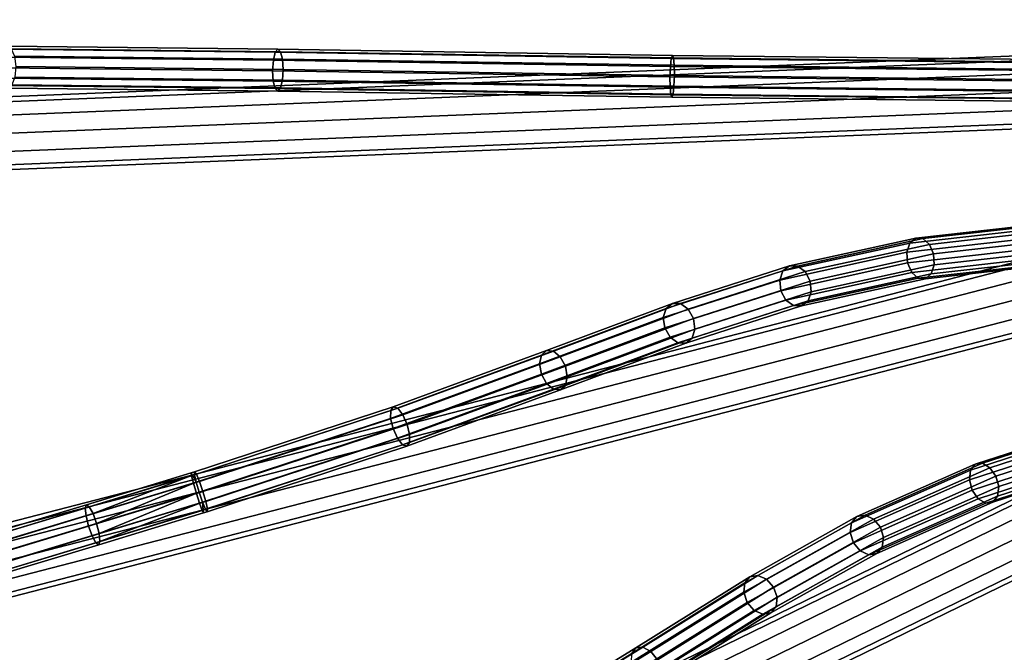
# Model space of a CAD drawing. Extents: x -43.1 to 43.1, y -41.3 to 41.3.
# Tile 121 of 256: x -15.2 to -7.9, y -4.4 to 0.3. Entities that reach past the tile are written whole.
import ezdxf

# ---------------------------------------------------------------- set-up
doc = ezdxf.new("R2010")
doc.units = 0
doc.layers.add('CABLE.1', color=18, linetype='CONTINUOUS')
doc.layers.add('METAL_BASE', color=254, linetype='CONTINUOUS')

msp = doc.modelspace()

# ---------------------------------------------------------------- linework, layer by layer
at = {"layer": 'CABLE.1'}
for points in [[(-13.2975, 0.0249, 36.4015), (-13.3121, -0.0335, 36.455), (-15.3401, -0.0112, 35.7417), (-15.3179, 0.0471, 35.6909)], [(-13.278, 0.0479, 36.3267), (-13.2975, 0.0249, 36.4015), (-15.3179, 0.0471, 35.6909), (-15.2869, 0.07, 35.6201)], [(-13.2586, 0.0292, 36.2506), (-13.278, 0.0479, 36.3267), (-15.2869, 0.07, 35.6201), (-15.2555, 0.0513, 35.5483)], [(-13.2446, -0.026, 36.1937), (-13.2586, 0.0292, 36.2506), (-15.2555, 0.0513, 35.5483), (-15.2319, -0.004, 35.4947)], [(-10.3615, -0.0209, 36.8948), (-10.3681, -0.0794, 36.9497), (-13.3121, -0.0335, 36.455), (-13.2975, 0.0249, 36.4015)], [(-10.353, 0.0022, 36.8181), (-10.3615, -0.0209, 36.8948), (-13.2975, 0.0249, 36.4015), (-13.278, 0.0479, 36.3267)], [(-10.345, -0.0162, 36.7402), (-10.353, 0.0022, 36.8181), (-13.278, 0.0479, 36.3267), (-13.2586, 0.0292, 36.2506)], [(-10.3395, -0.0713, 36.6818), (-10.345, -0.0162, 36.7402), (-13.2586, 0.0292, 36.2506), (-13.2446, -0.026, 36.1937)], [(-6.0235, -0.0467, 37.0122), (-6.0251, -0.0699, 37.0892), (-10.3615, -0.0209, 36.8948), (-10.353, 0.0022, 36.8181)], [(-6.0212, -0.0652, 36.934), (-6.0235, -0.0467, 37.0122), (-10.353, 0.0022, 36.8181), (-10.345, -0.0162, 36.7402)], [(-13.3121, -0.0335, 36.455), (-13.3178, -0.1117, 36.4728), (-15.3476, -0.0894, 35.7588), (-15.3401, -0.0112, 35.7417)], [(-13.2398, -0.103, 36.1711), (-13.2446, -0.026, 36.1937), (-15.2319, -0.004, 35.4947), (-15.2226, -0.0811, 35.4736)], [(-10.3681, -0.0794, 36.9497), (-10.3711, -0.1577, 36.9679), (-13.3178, -0.1117, 36.4728), (-13.3121, -0.0335, 36.455)], [(-10.3381, -0.1483, 36.6586), (-10.3395, -0.0713, 36.6818), (-13.2446, -0.026, 36.1937), (-13.2398, -0.103, 36.1711)], [(-6.0251, -0.0699, 37.0892), (-6.0255, -0.1284, 37.1444), (-10.3681, -0.0794, 36.9497), (-10.3615, -0.0209, 36.8948)], [(-6.0187, -0.1203, 36.8755), (-6.0212, -0.0652, 36.934), (-10.345, -0.0162, 36.7402), (-10.3395, -0.0713, 36.6818)], [(-6.0168, -0.1973, 36.8525), (-6.0187, -0.1203, 36.8755), (-10.3395, -0.0713, 36.6818), (-10.3381, -0.1483, 36.6586)], [(-13.3178, -0.1117, 36.4728), (-13.313, -0.1888, 36.4502), (-15.3383, -0.1665, 35.7378), (-15.3476, -0.0894, 35.7588)], [(-13.2455, -0.1812, 36.1889), (-13.2398, -0.103, 36.1711), (-15.2226, -0.0811, 35.4736), (-15.2301, -0.1593, 35.4908)], [(-10.3711, -0.1577, 36.9679), (-10.3696, -0.2347, 36.9448), (-13.313, -0.1888, 36.4502), (-13.3178, -0.1117, 36.4728)], [(-10.3411, -0.2266, 36.6769), (-10.3381, -0.1483, 36.6586), (-13.2398, -0.103, 36.1711), (-13.2455, -0.1812, 36.1889)], [(-6.0255, -0.1284, 37.1444), (-6.0247, -0.2067, 37.1629), (-10.3711, -0.1577, 36.9679), (-10.3681, -0.0794, 36.9497)], [(-13.313, -0.1888, 36.4502), (-13.299, -0.244, 36.3933), (-15.3147, -0.2218, 35.6842), (-15.3383, -0.1665, 35.7378)], [(-13.2796, -0.2626, 36.3172), (-13.2601, -0.2396, 36.2424), (-15.2523, -0.2177, 35.5416), (-15.2833, -0.2405, 35.6124)], [(-13.2601, -0.2396, 36.2424), (-13.2455, -0.1812, 36.1889), (-15.2301, -0.1593, 35.4908), (-15.2523, -0.2177, 35.5416)], [(-10.3696, -0.2347, 36.9448), (-10.3642, -0.2898, 36.8864), (-13.299, -0.244, 36.3933), (-13.313, -0.1888, 36.4502)], [(-10.3477, -0.2851, 36.7318), (-10.3411, -0.2266, 36.6769), (-13.2455, -0.1812, 36.1889), (-13.2601, -0.2396, 36.2424)], [(-6.0247, -0.2067, 37.1629), (-6.0228, -0.2837, 37.1399), (-10.3696, -0.2347, 36.9448), (-10.3711, -0.1577, 36.9679)], [(-6.016, -0.2756, 36.871), (-6.0168, -0.1973, 36.8525), (-10.3381, -0.1483, 36.6586), (-10.3411, -0.2266, 36.6769)], [(-13.299, -0.244, 36.3933), (-13.2796, -0.2626, 36.3172), (-15.2833, -0.2405, 35.6124), (-15.3147, -0.2218, 35.6842)], [(-10.3642, -0.2898, 36.8864), (-10.3562, -0.3082, 36.8084), (-13.2796, -0.2626, 36.3172), (-13.299, -0.244, 36.3933)], [(-10.3562, -0.3082, 36.8084), (-10.3477, -0.2851, 36.7318), (-13.2601, -0.2396, 36.2424), (-13.2796, -0.2626, 36.3172)], [(-6.0228, -0.2837, 37.1399), (-6.0203, -0.3388, 37.0814), (-10.3642, -0.2898, 36.8864), (-10.3696, -0.2347, 36.9448)], [(-6.0203, -0.3388, 37.0814), (-6.018, -0.3573, 37.0032), (-10.3562, -0.3082, 36.8084), (-10.3642, -0.2898, 36.8864)], [(-6.018, -0.3573, 37.0032), (-6.0164, -0.3341, 36.9262), (-10.3477, -0.2851, 36.7318), (-10.3562, -0.3082, 36.8084)], [(-6.0164, -0.3341, 36.9262), (-6.016, -0.2756, 36.871), (-10.3411, -0.2266, 36.6769), (-10.3477, -0.2851, 36.7318)], [(-7.4064, -1.2245, 44.843), (-7.4354, -1.2595, 44.9102), (-8.5919, -1.3903, 44.114), (-8.5485, -1.3536, 44.0567)], [(-7.3716, -1.2302, 44.7695), (-7.4064, -1.2245, 44.843), (-8.5485, -1.3536, 44.0567), (-8.4956, -1.3573, 43.9957)], [(-7.3404, -1.2753, 44.7094), (-7.3716, -1.2302, 44.7695), (-8.4956, -1.3573, 43.9957), (-8.4471, -1.4003, 43.9474)], [(-7.4354, -1.2595, 44.9102), (-7.4508, -1.3259, 44.9532), (-8.6139, -1.4575, 44.1522), (-8.5919, -1.3903, 44.114)], [(-7.321, -1.3475, 44.6789), (-7.3404, -1.2753, 44.7094), (-8.4471, -1.4003, 43.9474), (-8.4162, -1.4712, 43.9247)], [(-8.5485, -1.3536, 44.0567), (-8.5919, -1.3903, 44.114), (-9.5337, -1.5968, 43.1101), (-9.4852, -1.5589, 43.0584)], [(-8.4956, -1.3573, 43.9957), (-8.5485, -1.3536, 44.0567), (-9.4852, -1.5589, 43.0584), (-9.4246, -1.5608, 43.0056)], [(-8.4471, -1.4003, 43.9474), (-8.4956, -1.3573, 43.9957), (-9.4246, -1.5608, 43.0056), (-9.3682, -1.6021, 42.9657)], [(-7.4508, -1.3259, 44.9532), (-7.4485, -1.406, 44.9603), (-8.6088, -1.5373, 44.1612), (-8.6139, -1.4575, 44.1522)], [(-7.3187, -1.4276, 44.686), (-7.321, -1.3475, 44.6789), (-8.4162, -1.4712, 43.9247), (-8.4111, -1.5509, 43.9336)], [(-8.5919, -1.3903, 44.114), (-8.6139, -1.4575, 44.1522), (-9.5572, -1.6645, 43.1467), (-9.5337, -1.5968, 43.1101)], [(-8.6139, -1.4575, 44.1522), (-8.6088, -1.5373, 44.1612), (-9.5494, -1.7436, 43.1585), (-9.5572, -1.6645, 43.1467)], [(-8.4162, -1.4712, 43.9247), (-8.4471, -1.4003, 43.9474), (-9.3682, -1.6021, 42.9657), (-9.3311, -1.6716, 42.9494)], [(-7.4485, -1.406, 44.9603), (-7.4291, -1.4782, 44.9297), (-8.5779, -1.6082, 44.1385), (-8.6088, -1.5373, 44.1612)], [(-7.3341, -1.494, 44.7289), (-7.3187, -1.4276, 44.686), (-8.4111, -1.5509, 43.9336), (-8.4331, -1.6182, 43.9719)], [(-8.4111, -1.5509, 43.9336), (-8.4162, -1.4712, 43.9247), (-9.3311, -1.6716, 42.9494), (-9.3232, -1.7508, 42.9612)], [(-7.4291, -1.4782, 44.9297), (-7.3979, -1.5232, 44.8696), (-8.5294, -1.6512, 44.0902), (-8.5779, -1.6082, 44.1385)], [(-7.3979, -1.5232, 44.8696), (-7.3631, -1.529, 44.7961), (-8.4764, -1.6549, 44.0292), (-8.5294, -1.6512, 44.0902)], [(-7.3631, -1.529, 44.7961), (-7.3341, -1.494, 44.7289), (-8.4331, -1.6182, 43.9719), (-8.4764, -1.6549, 44.0292)], [(-9.5337, -1.5968, 43.1101), (-9.5572, -1.6645, 43.1467), (-10.4203, -1.9417, 42.1002), (-10.3994, -1.8749, 42.0605)], [(-9.4852, -1.5589, 43.0584), (-9.5337, -1.5968, 43.1101), (-10.3994, -1.8749, 42.0605), (-10.3527, -1.8375, 42.0066)], [(-9.4246, -1.5608, 43.0056), (-9.4852, -1.5589, 43.0584), (-10.3527, -1.8375, 42.0066), (-10.2926, -1.8395, 41.9532)], [(-9.3682, -1.6021, 42.9657), (-9.4246, -1.5608, 43.0056), (-10.2926, -1.8395, 41.9532), (-10.2352, -1.8804, 41.9143)], [(-9.3311, -1.6716, 42.9494), (-9.3682, -1.6021, 42.9657), (-10.2352, -1.8804, 41.9143), (-10.196, -1.9492, 41.9006)], [(-8.6088, -1.5373, 44.1612), (-8.5779, -1.6082, 44.1385), (-9.5123, -1.8131, 43.1423), (-9.5494, -1.7436, 43.1585)], [(-8.4331, -1.6182, 43.9719), (-8.4111, -1.5509, 43.9336), (-9.3232, -1.7508, 42.9612), (-9.3467, -1.8184, 42.9978)], [(-9.5572, -1.6645, 43.1467), (-9.5494, -1.7436, 43.1585), (-10.4096, -2.02, 42.1152), (-10.4203, -1.9417, 42.1002)], [(-9.3232, -1.7508, 42.9612), (-9.3311, -1.6716, 42.9494), (-10.196, -1.9492, 41.9006), (-10.1854, -2.0275, 41.9156)], [(-8.5779, -1.6082, 44.1385), (-8.5294, -1.6512, 44.0902), (-9.4559, -1.8544, 43.1024), (-9.5123, -1.8131, 43.1423)], [(-8.5294, -1.6512, 44.0902), (-8.4764, -1.6549, 44.0292), (-9.3953, -1.8563, 43.0495), (-9.4559, -1.8544, 43.1024)], [(-8.4764, -1.6549, 44.0292), (-8.4331, -1.6182, 43.9719), (-9.3467, -1.8184, 42.9978), (-9.3953, -1.8563, 43.0495)], [(-9.5494, -1.7436, 43.1585), (-9.5123, -1.8131, 43.1423), (-10.3704, -2.0889, 42.1015), (-10.4096, -2.02, 42.1152)], [(-9.3467, -1.8184, 42.9978), (-9.3232, -1.7508, 42.9612), (-10.1854, -2.0275, 41.9156), (-10.2062, -2.0943, 41.9553)], [(-9.5123, -1.8131, 43.1423), (-9.4559, -1.8544, 43.1024), (-10.313, -2.1297, 42.0626), (-10.3704, -2.0889, 42.1015)], [(-9.3953, -1.8563, 43.0495), (-9.3467, -1.8184, 42.9978), (-10.2062, -2.0943, 41.9553), (-10.253, -2.1317, 42.0092)], [(-10.3994, -1.8749, 42.0605), (-10.4203, -1.9417, 42.1002), (-11.3382, -2.2849, 41.167), (-11.3246, -2.2207, 41.12)], [(-10.3527, -1.8375, 42.0066), (-10.3994, -1.8749, 42.0605), (-11.3246, -2.2207, 41.12), (-11.287, -2.1866, 41.0569)], [(-10.2926, -1.8395, 41.9532), (-10.3527, -1.8375, 42.0066), (-11.287, -2.1866, 41.0569), (-11.2356, -2.1918, 40.9946)], [(-10.2352, -1.8804, 41.9143), (-10.2926, -1.8395, 41.9532), (-11.2356, -2.1918, 40.9946), (-11.184, -2.2348, 40.9499)], [(-10.196, -1.9492, 41.9006), (-10.2352, -1.8804, 41.9143), (-11.184, -2.2348, 40.9499), (-11.1462, -2.3041, 40.9346)], [(-9.4559, -1.8544, 43.1024), (-9.3953, -1.8563, 43.0495), (-10.253, -2.1317, 42.0092), (-10.313, -2.1297, 42.0626)], [(-10.4203, -1.9417, 42.1002), (-10.4096, -2.02, 42.1152), (-11.3242, -2.362, 41.1853), (-11.3382, -2.2849, 41.167)], [(-10.1854, -2.0275, 41.9156), (-10.196, -1.9492, 41.9006), (-11.1462, -2.3041, 40.9346), (-11.1322, -2.3812, 40.9529)], [(-10.4096, -2.02, 42.1152), (-10.3704, -2.0889, 42.1015), (-11.2864, -2.4313, 41.17), (-11.3242, -2.362, 41.1853)], [(-10.2062, -2.0943, 41.9553), (-10.1854, -2.0275, 41.9156), (-11.1322, -2.3812, 40.9529), (-11.1458, -2.4453, 40.9999)], [(-10.3704, -2.0889, 42.1015), (-10.313, -2.1297, 42.0626), (-11.2348, -2.4743, 41.1252), (-11.2864, -2.4313, 41.17)], [(-10.253, -2.1317, 42.0092), (-10.2062, -2.0943, 41.9553), (-11.1458, -2.4453, 40.9999), (-11.1834, -2.4794, 41.0629)], [(-11.287, -2.1866, 41.0569), (-11.3246, -2.2207, 41.12), (-12.4417, -2.631, 40.4376), (-12.4224, -2.6036, 40.3634)], [(-11.2356, -2.1918, 40.9946), (-11.287, -2.1866, 41.0569), (-12.4224, -2.6036, 40.3634), (-12.3897, -2.6155, 40.2897)], [(-10.313, -2.1297, 42.0626), (-10.253, -2.1317, 42.0092), (-11.1834, -2.4794, 41.0629), (-11.2348, -2.4743, 41.1252)], [(-11.3246, -2.2207, 41.12), (-11.3382, -2.2849, 41.167), (-12.4424, -2.6905, 40.4925), (-12.4417, -2.631, 40.4376)], [(-11.184, -2.2348, 40.9499), (-11.2356, -2.1918, 40.9946), (-12.3897, -2.6155, 40.2897), (-12.3523, -2.6636, 40.2363)], [(-11.1462, -2.3041, 40.9346), (-11.184, -2.2348, 40.9499), (-12.3523, -2.6636, 40.2363), (-12.3202, -2.7351, 40.2174)], [(-11.3382, -2.2849, 41.167), (-11.3242, -2.362, 41.1853), (-12.4243, -2.7661, 40.5132), (-12.4424, -2.6905, 40.4925)], [(-11.1322, -2.3812, 40.9529), (-11.1462, -2.3041, 40.9346), (-12.3202, -2.7351, 40.2174), (-12.3021, -2.8106, 40.2381)], [(-11.3242, -2.362, 41.1853), (-11.2864, -2.4313, 41.17), (-12.3922, -2.8375, 40.4943), (-12.4243, -2.7661, 40.5132)], [(-11.1458, -2.4453, 40.9999), (-11.1322, -2.3812, 40.9529), (-12.3021, -2.8106, 40.2381), (-12.3028, -2.8701, 40.2929)], [(-11.2864, -2.4313, 41.17), (-11.2348, -2.4743, 41.1252), (-12.3548, -2.8856, 40.4409), (-12.3922, -2.8375, 40.4943)], [(-11.2348, -2.4743, 41.1252), (-11.1834, -2.4794, 41.0629), (-12.3221, -2.8975, 40.3671), (-12.3548, -2.8856, 40.4409)], [(-11.1834, -2.4794, 41.0629), (-11.1458, -2.4453, 40.9999), (-12.3028, -2.8701, 40.2929), (-12.3221, -2.8975, 40.3671)], [(-12.4224, -2.6036, 40.3634), (-12.4417, -2.631, 40.4376), (-13.8964, -3.1082, 40.1558), (-13.8957, -3.0869, 40.078)], [(-12.3897, -2.6155, 40.2897), (-12.4224, -2.6036, 40.3634), (-13.8957, -3.0869, 40.078), (-13.8825, -3.1052, 40.0005)], [(-12.3523, -2.6636, 40.2363), (-12.3897, -2.6155, 40.2897), (-13.8825, -3.1052, 40.0005), (-13.8603, -3.1583, 39.9441)], [(-12.4417, -2.631, 40.4376), (-12.4424, -2.6905, 40.4925), (-13.8844, -3.1636, 40.2131), (-13.8964, -3.1082, 40.1558)], [(-12.4424, -2.6905, 40.4925), (-12.4243, -2.7661, 40.5132), (-13.8628, -3.238, 40.2345), (-13.8844, -3.1636, 40.2131)], [(-12.3202, -2.7351, 40.2174), (-12.3523, -2.6636, 40.2363), (-13.8603, -3.1583, 39.9441), (-13.835, -3.232, 39.9239)], [(-7.0136, -2.6765, 8.843), (-7.035, -2.7166, 8.9102), (-8.1422, -3.0753, 8.114), (-8.1071, -3.0307, 8.0567)], [(-6.9784, -2.6752, 8.7695), (-7.0136, -2.6765, 8.843), (-8.1071, -3.0307, 8.0567), (-8.0544, -3.0237, 7.9957)], [(-6.9387, -2.7131, 8.7094), (-6.9784, -2.6752, 8.7695), (-8.0544, -3.0237, 7.9957), (-7.9984, -3.0563, 7.9474)], [(-12.4243, -2.7661, 40.5132), (-12.3922, -2.8375, 40.4943), (-13.8376, -3.3116, 40.2143), (-13.8628, -3.238, 40.2345)], [(-12.3021, -2.8106, 40.2381), (-12.3202, -2.7351, 40.2174), (-13.835, -3.232, 39.9239), (-13.8135, -3.3064, 39.9453)], [(-7.035, -2.7166, 8.9102), (-7.0369, -2.7847, 8.9532), (-8.1504, -3.1456, 8.1522), (-8.1422, -3.0753, 8.114)], [(-6.9054, -2.78, 8.6789), (-6.9387, -2.7131, 8.7094), (-7.9984, -3.0563, 7.9474), (-7.9539, -3.1196, 7.9247)], [(-12.3922, -2.8375, 40.4943), (-12.3548, -2.8856, 40.4409), (-13.8154, -3.3647, 40.1578), (-13.8376, -3.3116, 40.2143)], [(-12.3028, -2.8701, 40.2929), (-12.3021, -2.8106, 40.2381), (-13.8135, -3.3064, 39.9453), (-13.8014, -3.3617, 40.0025)], [(-7.0369, -2.7847, 8.9532), (-7.0187, -2.8627, 8.9603), (-8.1295, -3.2227, 8.1612), (-8.1504, -3.1456, 8.1522)], [(-6.8871, -2.858, 8.686), (-6.9054, -2.78, 8.6789), (-7.9539, -3.1196, 7.9247), (-7.933, -3.1967, 7.9336)], [(-12.3548, -2.8856, 40.4409), (-12.3221, -2.8975, 40.3671), (-13.8021, -3.3831, 40.0803), (-13.8154, -3.3647, 40.1578)], [(-12.3221, -2.8975, 40.3671), (-12.3028, -2.8701, 40.2929), (-13.8014, -3.3617, 40.0025), (-13.8021, -3.3831, 40.0803)], [(-7.0187, -2.8627, 8.9603), (-6.9853, -2.9296, 8.9297), (-8.0851, -3.286, 8.1385), (-8.1295, -3.2227, 8.1612)], [(-6.889, -2.9262, 8.7289), (-6.8871, -2.858, 8.686), (-7.933, -3.1967, 7.9336), (-7.9412, -3.267, 7.9719)], [(-6.9853, -2.9296, 8.9297), (-6.9457, -2.9676, 8.8696), (-8.029, -3.3186, 8.0902), (-8.0851, -3.286, 8.1385)], [(-6.9457, -2.9676, 8.8696), (-6.9104, -2.9663, 8.7961), (-7.9763, -3.3116, 8.0292), (-8.029, -3.3186, 8.0902)], [(-6.9104, -2.9663, 8.7961), (-6.889, -2.9262, 8.7289), (-7.9412, -3.267, 7.9719), (-7.9763, -3.3116, 8.0292)], [(-8.1071, -3.0307, 8.0567), (-8.1422, -3.0753, 8.114), (-9.024, -3.4655, 7.1101), (-8.9839, -3.4187, 7.0584)], [(-8.0544, -3.0237, 7.9957), (-8.1071, -3.0307, 8.0567), (-8.9839, -3.4187, 7.0584), (-8.9242, -3.4085, 7.0056)], [(-7.9984, -3.0563, 7.9474), (-8.0544, -3.0237, 7.9957), (-8.9242, -3.4085, 7.0056), (-8.8607, -3.4376, 6.9657)], [(-7.9539, -3.1196, 7.9247), (-7.9984, -3.0563, 7.9474), (-8.8607, -3.4376, 6.9657), (-8.8105, -3.4984, 6.9494)], [(-13.9182, -3.1162, 40.0005), (-13.9204, -3.0944, 40.0779), (-14.6978, -3.3308, 40.1667), (-14.7067, -3.3559, 40.0905)], [(-13.9044, -3.1719, 39.9441), (-13.9182, -3.1162, 40.0005), (-14.7067, -3.3559, 40.0905), (-14.7011, -3.4141, 40.035)], [(-13.9204, -3.0944, 40.0779), (-13.9105, -3.1125, 40.1558), (-14.6768, -3.3455, 40.2433), (-14.6978, -3.3308, 40.1667)], [(-14.6493, -3.3961, 40.2996), (-14.6768, -3.3455, 40.2433), (-13.9105, -3.1125, 40.1558)], [(-13.9105, -3.1125, 40.1558), (-13.8844, -3.1636, 40.2131), (-14.6493, -3.3961, 40.2996)], [(-13.8957, -3.0869, 40.078), (-13.8964, -3.1082, 40.1558), (-13.9105, -3.1125, 40.1558), (-13.9204, -3.0944, 40.0779)], [(-13.8825, -3.1052, 40.0005), (-13.8957, -3.0869, 40.078), (-13.9204, -3.0944, 40.0779), (-13.9182, -3.1162, 40.0005)], [(-13.8603, -3.1583, 39.9441), (-13.8825, -3.1052, 40.0005), (-13.9182, -3.1162, 40.0005), (-13.9044, -3.1719, 39.9441)], [(-13.8844, -3.1636, 40.2131), (-13.9105, -3.1125, 40.1558), (-13.8964, -3.1082, 40.1558)], [(-8.1422, -3.0753, 8.114), (-8.1504, -3.1456, 8.1522), (-9.0335, -3.5364, 7.1467), (-9.024, -3.4655, 7.1101)], [(-7.933, -3.1967, 7.9336), (-7.9539, -3.1196, 7.9247), (-8.8105, -3.4984, 6.9494), (-8.787, -3.5744, 6.9612)], [(-13.8828, -3.2466, 39.9239), (-13.9044, -3.1719, 39.9441), (-14.7011, -3.4141, 40.035), (-14.6825, -3.4898, 40.0152)], [(-14.6226, -3.469, 40.3207), (-14.6493, -3.3961, 40.2996), (-13.8844, -3.1636, 40.2131)], [(-13.8844, -3.1636, 40.2131), (-13.8628, -3.238, 40.2345), (-14.6226, -3.469, 40.3207)], [(-13.835, -3.232, 39.9239), (-13.8603, -3.1583, 39.9441), (-13.9044, -3.1719, 39.9441), (-13.8828, -3.2466, 39.9239)], [(-8.1504, -3.1456, 8.1522), (-8.1295, -3.2227, 8.1612), (-9.01, -3.6124, 7.1585), (-9.0335, -3.5364, 7.1467)], [(-7.9412, -3.267, 7.9719), (-7.933, -3.1967, 7.9336), (-8.787, -3.5744, 6.9612), (-8.7966, -3.6453, 6.9978)], [(-13.8591, -3.3204, 39.9453), (-13.8828, -3.2466, 39.9239), (-14.6825, -3.4898, 40.0152), (-14.6559, -3.5627, 40.0362)], [(-14.604, -3.5447, 40.3009), (-14.6226, -3.469, 40.3207), (-13.8628, -3.238, 40.2345)], [(-13.8628, -3.238, 40.2345), (-13.8376, -3.3116, 40.2143), (-14.604, -3.5447, 40.3009)], [(-13.8135, -3.3064, 39.9453), (-13.835, -3.232, 39.9239), (-13.8828, -3.2466, 39.9239), (-13.8591, -3.3204, 39.9453)], [(-8.1295, -3.2227, 8.1612), (-8.0851, -3.286, 8.1385), (-8.9598, -3.6732, 7.1423), (-9.01, -3.6124, 7.1585)], [(-7.9763, -3.3116, 8.0292), (-7.9412, -3.267, 7.9719), (-8.7966, -3.6453, 6.9978), (-8.8366, -3.6921, 7.0495)], [(-14.7011, -3.4141, 40.035), (-14.7067, -3.3559, 40.0905), (-15.5029, -3.5959, 40.3475), (-15.5068, -3.657, 40.2951)], [(-14.7067, -3.3559, 40.0905), (-14.6978, -3.3308, 40.1667), (-15.4811, -3.5669, 40.4195), (-15.5029, -3.5959, 40.3475)], [(-14.6978, -3.3308, 40.1667), (-14.6768, -3.3455, 40.2433), (-15.4471, -3.5777, 40.4919), (-15.4811, -3.5669, 40.4195)], [(-14.6768, -3.3455, 40.2433), (-14.6493, -3.3961, 40.2996), (-15.4101, -3.6254, 40.5452), (-15.4471, -3.5777, 40.4919)], [(-13.8397, -3.3734, 40.0026), (-13.8591, -3.3204, 39.9453), (-14.6559, -3.5627, 40.0362), (-14.6283, -3.6132, 40.0926)], [(-14.5984, -3.6028, 40.2454), (-14.604, -3.5447, 40.3009), (-13.8376, -3.3116, 40.2143)], [(-13.8376, -3.3116, 40.2143), (-13.8319, -3.3698, 40.1579), (-14.5984, -3.6028, 40.2454)], [(-13.8014, -3.3617, 40.0025), (-13.8135, -3.3064, 39.9453), (-13.8591, -3.3204, 39.9453), (-13.8397, -3.3734, 40.0026)], [(-13.8376, -3.3116, 40.2143), (-13.8154, -3.3647, 40.1578), (-13.8319, -3.3698, 40.1579)], [(-8.0851, -3.286, 8.1385), (-8.029, -3.3186, 8.0902), (-8.8963, -3.7023, 7.1024), (-8.9598, -3.6732, 7.1423)], [(-8.029, -3.3186, 8.0902), (-7.9763, -3.3116, 8.0292), (-8.8366, -3.6921, 7.0495), (-8.8963, -3.7023, 7.1024)], [(-14.6825, -3.4898, 40.0152), (-14.7011, -3.4141, 40.035), (-15.5068, -3.657, 40.2951), (-15.4917, -3.7337, 40.2763)], [(-14.6493, -3.3961, 40.2996), (-14.6226, -3.469, 40.3207), (-15.3801, -3.6973, 40.5652), (-15.4101, -3.6254, 40.5452)], [(-13.8297, -3.3915, 40.0804), (-13.8397, -3.3734, 40.0026), (-14.6283, -3.6132, 40.0926), (-14.6073, -3.6279, 40.1692)], [(-13.8319, -3.3698, 40.1579), (-13.8297, -3.3915, 40.0804), (-14.6073, -3.6279, 40.1692), (-14.5984, -3.6028, 40.2454)], [(-13.8021, -3.3831, 40.0803), (-13.8014, -3.3617, 40.0025), (-13.8397, -3.3734, 40.0026), (-13.8297, -3.3915, 40.0804)], [(-13.8154, -3.3647, 40.1578), (-13.8021, -3.3831, 40.0803), (-13.8297, -3.3915, 40.0804), (-13.8319, -3.3698, 40.1579)], [(-8.9839, -3.4187, 7.0584), (-9.024, -3.4655, 7.1101), (-9.8168, -3.9106, 6.0605), (-9.7785, -3.8646, 6.0066)], [(-8.9242, -3.4085, 7.0056), (-8.9839, -3.4187, 7.0584), (-9.7785, -3.8646, 6.0066), (-9.7192, -3.8546, 5.9532)], [(-8.8607, -3.4376, 6.9657), (-8.9242, -3.4085, 7.0056), (-9.7192, -3.8546, 5.9532), (-9.6549, -3.8832, 5.9143)], [(-14.6559, -3.5627, 40.0362), (-14.6825, -3.4898, 40.0152), (-15.4917, -3.7337, 40.2763), (-15.4616, -3.8055, 40.2963)], [(-14.6226, -3.469, 40.3207), (-14.604, -3.5447, 40.3009), (-15.3649, -3.774, 40.5464), (-15.3801, -3.6973, 40.5652)], [(-9.024, -3.4655, 7.1101), (-9.0335, -3.5364, 7.1467), (-9.8239, -3.9802, 6.1002), (-9.8168, -3.9106, 6.0605)], [(-8.8105, -3.4984, 6.9494), (-8.8607, -3.4376, 6.9657), (-9.6549, -3.8832, 5.9143), (-9.6027, -3.9428, 5.9006)], [(-8.787, -3.5744, 6.9612), (-8.8105, -3.4984, 6.9494), (-9.6027, -3.9428, 5.9006), (-9.5767, -4.0174, 5.9156)], [(-14.6283, -3.6132, 40.0926), (-14.6559, -3.5627, 40.0362), (-15.4616, -3.8055, 40.2963), (-15.4247, -3.8533, 40.3496)], [(-14.604, -3.5447, 40.3009), (-14.5984, -3.6028, 40.2454), (-15.3688, -3.8351, 40.494), (-15.3649, -3.774, 40.5464)], [(-9.0335, -3.5364, 7.1467), (-9.01, -3.6124, 7.1585), (-9.7979, -4.0548, 6.1152), (-9.8239, -3.9802, 6.1002)], [(-8.7966, -3.6453, 6.9978), (-8.787, -3.5744, 6.9612), (-9.5767, -4.0174, 5.9156), (-9.5838, -4.0871, 5.9553)], [(-4.8767, -3.5359, 18.0122), (-4.8646, -3.5557, 18.0892), (-8.4233, -6.0339, 17.8948), (-8.4298, -6.0102, 17.8181)], [(-4.8641, -3.5496, 17.934), (-4.8767, -3.5359, 18.0122), (-8.4298, -6.0102, 17.8181), (-8.4126, -6.0206, 17.7402)], [(-4.8646, -3.5557, 18.0892), (-4.8309, -3.6036, 18.1444), (-8.3947, -6.0854, 17.9497), (-8.4233, -6.0339, 17.8948)], [(-4.8301, -3.593, 17.8755), (-4.8641, -3.5496, 17.934), (-8.4126, -6.0206, 17.7402), (-8.3761, -6.0623, 17.6818)], [(-14.6073, -3.6279, 40.1692), (-14.6283, -3.6132, 40.0926), (-15.4247, -3.8533, 40.3496), (-15.3907, -3.8641, 40.422)], [(-14.5984, -3.6028, 40.2454), (-14.6073, -3.6279, 40.1692), (-15.3907, -3.8641, 40.422), (-15.3688, -3.8351, 40.494)], [(-9.01, -3.6124, 7.1585), (-8.9598, -3.6732, 7.1423), (-9.7458, -4.1144, 6.1015), (-9.7979, -4.0548, 6.1152)], [(-8.8366, -3.6921, 7.0495), (-8.7966, -3.6453, 6.9978), (-9.5838, -4.0871, 5.9553), (-9.6221, -4.133, 6.0092)], [(-4.8309, -3.6036, 18.1444), (-4.7848, -3.6668, 18.1629), (-8.3517, -6.1509, 17.9679), (-8.3947, -6.0854, 17.9497)], [(-4.7838, -3.6546, 17.8525), (-4.8301, -3.593, 17.8755), (-8.3761, -6.0623, 17.6818), (-8.3303, -6.1241, 17.6586)], [(-8.9598, -3.6732, 7.1423), (-8.8963, -3.7023, 7.1024), (-9.6814, -4.1431, 6.0626), (-9.7458, -4.1144, 6.1015)], [(-8.8963, -3.7023, 7.1024), (-8.8366, -3.6921, 7.0495), (-9.6221, -4.133, 6.0092), (-9.6814, -4.1431, 6.0626)], [(-4.7848, -3.6668, 18.1629), (-4.7385, -3.7284, 18.1399), (-8.3058, -6.2127, 17.9448), (-8.3517, -6.1509, 17.9679)], [(-4.7377, -3.7178, 17.871), (-4.7838, -3.6546, 17.8525), (-8.3303, -6.1241, 17.6586), (-8.2873, -6.1896, 17.6769)], [(-4.704, -3.7658, 17.9262), (-4.7377, -3.7178, 17.871), (-8.2873, -6.1896, 17.6769), (-8.2587, -6.241, 17.7318)], [(-4.7385, -3.7284, 18.1399), (-4.7045, -3.7719, 18.0814), (-8.2694, -6.2544, 17.8864), (-8.3058, -6.2127, 17.9448)], [(-4.7045, -3.7719, 18.0814), (-4.6919, -3.7855, 18.0032), (-8.2521, -6.2648, 17.8084), (-8.2694, -6.2544, 17.8864)], [(-4.6919, -3.7855, 18.0032), (-4.704, -3.7658, 17.9262), (-8.2587, -6.241, 17.7318), (-8.2521, -6.2648, 17.8084)], [(-9.7785, -3.8646, 6.0066), (-9.8168, -3.9106, 6.0605), (-10.6545, -4.4339, 5.12), (-10.6245, -4.393, 5.0569)], [(-9.7192, -3.8546, 5.9532), (-9.7785, -3.8646, 6.0066), (-10.6245, -4.393, 5.0569), (-10.573, -4.3878, 4.9946)], [(-9.6549, -3.8832, 5.9143), (-9.7192, -3.8546, 5.9532), (-10.573, -4.3878, 4.9946), (-10.514, -4.4197, 4.9499)], [(-9.8168, -3.9106, 6.0605), (-9.8239, -3.9802, 6.1002), (-10.655, -4.4995, 5.167), (-10.6545, -4.4339, 5.12)], [(-9.6027, -3.9428, 5.9006), (-9.6549, -3.8832, 5.9143), (-10.514, -4.4197, 4.9499), (-10.4631, -4.48, 4.9346)], [(-9.5767, -4.0174, 5.9156), (-9.6027, -3.9428, 5.9006), (-10.4631, -4.48, 4.9346), (-10.434, -4.5528, 4.9529)], [(-9.8239, -3.9802, 6.1002), (-9.7979, -4.0548, 6.1152), (-10.626, -4.5722, 5.1853), (-10.655, -4.4995, 5.167)], [(-9.7979, -4.0548, 6.1152), (-9.7458, -4.1144, 6.1015), (-10.5751, -4.6326, 5.17), (-10.626, -4.5722, 5.1853)], [(-9.6221, -4.133, 6.0092), (-9.5838, -4.0871, 5.9553), (-10.4346, -4.6184, 4.9999), (-10.4646, -4.6593, 5.0629)], [(-9.5838, -4.0871, 5.9553), (-9.5767, -4.0174, 5.9156), (-10.434, -4.5528, 4.9529), (-10.4346, -4.6184, 4.9999)], [(-9.7458, -4.1144, 6.1015), (-9.6814, -4.1431, 6.0626), (-10.516, -4.6645, 5.1252), (-10.5751, -4.6326, 5.17)], [(-9.6814, -4.1431, 6.0626), (-9.6221, -4.133, 6.0092), (-10.4646, -4.6593, 5.0629), (-10.516, -4.6645, 5.1252)], [(-10.6245, -4.393, 5.0569), (-10.6545, -4.4339, 5.12), (-11.6674, -5.0587, 4.4376), (-11.654, -5.028, 4.3634)], [(-10.573, -4.3878, 4.9946), (-10.6245, -4.393, 5.0569), (-11.654, -5.028, 4.3634), (-11.6195, -5.0331, 4.2897)], [(-10.514, -4.4197, 4.9499), (-10.573, -4.3878, 4.9946), (-11.6195, -5.0331, 4.2897), (-11.5733, -5.0728, 4.2363)], [(-10.4631, -4.48, 4.9346), (-10.514, -4.4197, 4.9499), (-11.5733, -5.0728, 4.2363), (-11.5276, -5.1364, 4.2174)]]:
    msp.add_3dface(points, dxfattribs=at)
at = {"layer": 'METAL_BASE'}
for points in [[(-41.231, 7.4949, 30.3399), (-41.2064, 7.6277, 30.3761), (-1.5943, 0.2861, 30.3761), (-1.619, 0.1533, 30.3399)], [(-41.2064, 7.6277, 29.8358), (-41.231, 7.4949, 29.872), (-1.619, 0.1533, 29.872), (-1.5943, 0.2861, 29.8358)], [(-41.249, 7.3977, 30.241), (-41.231, 7.4949, 30.3399), (-1.619, 0.1533, 30.3399), (-1.637, 0.0561, 30.241)], [(-41.231, 7.4949, 29.872), (-41.249, 7.3977, 29.9709), (-1.637, 0.0561, 29.9709), (-1.619, 0.1533, 29.872)], [(-41.2556, 7.3621, 30.106), (-41.249, 7.3977, 30.241), (-1.637, 0.0561, 30.241), (-1.6436, 0.0205, 30.106)], [(-41.249, 7.3977, 29.9709), (-41.2556, 7.3621, 30.106), (-1.6436, 0.0205, 30.106), (-1.637, 0.0561, 29.9709)], [(-32.8335, -1.0514, 39.447), (-32.835, -1.0153, 39.312), (-1.627, 0.2471, 39.312), (-1.6255, 0.2109, 39.447)], [(-32.835, -1.0153, 39.312), (-32.8335, -1.0514, 39.1769), (-1.6255, 0.2109, 39.1769), (-1.627, 0.2471, 39.312)], [(-32.8295, -1.1502, 39.5459), (-32.8335, -1.0514, 39.447), (-1.6255, 0.2109, 39.447), (-1.6216, 0.1121, 39.5459)], [(-32.8335, -1.0514, 39.1769), (-32.8295, -1.1502, 39.0781), (-1.6216, 0.1121, 39.0781), (-1.6255, 0.2109, 39.1769)], [(-32.8241, -1.2852, 39.5821), (-32.8295, -1.1502, 39.5459), (-1.6216, 0.1121, 39.5459), (-1.6161, -0.0228, 39.5821)], [(-32.8295, -1.1502, 39.0781), (-32.8241, -1.2852, 39.0419), (-1.6161, -0.0228, 39.0419), (-1.6216, 0.1121, 39.0781)], [(-17.3984, -4.0487, 47.6531), (-17.4075, -4.0136, 47.518), (-1.6946, 0.05, 47.518), (-1.6855, 0.015, 47.6531)], [(-17.4075, -4.0136, 47.518), (-17.3984, -4.0487, 47.3829), (-1.6855, 0.015, 47.3829), (-1.6946, 0.05, 47.518)], [(-17.3736, -4.1444, 47.7519), (-17.3984, -4.0487, 47.6531), (-1.6855, 0.015, 47.6531), (-1.6607, -0.0808, 47.7519)], [(-17.3984, -4.0487, 47.3829), (-17.3736, -4.1444, 47.2841), (-1.6607, -0.0808, 47.2841), (-1.6855, 0.015, 47.3829)], [(-32.8186, -1.4201, 39.5459), (-32.8241, -1.2852, 39.5821), (-1.6161, -0.0228, 39.5821), (-1.6106, -0.1578, 39.5459)], [(-32.8241, -1.2852, 39.0419), (-32.8186, -1.4201, 39.0781), (-1.6106, -0.1578, 39.0781), (-1.6161, -0.0228, 39.0419)], [(-17.3398, -4.2751, 47.7881), (-17.3736, -4.1444, 47.7519), (-1.6607, -0.0808, 47.7519), (-1.6269, -0.2115, 47.7881)], [(-17.3736, -4.1444, 47.2841), (-17.3398, -4.2751, 47.2479), (-1.6269, -0.2115, 47.2479), (-1.6607, -0.0808, 47.2841)], [(-32.8146, -1.5189, 39.447), (-32.8186, -1.4201, 39.5459), (-1.6106, -0.1578, 39.5459), (-1.6066, -0.2566, 39.447)], [(-32.8186, -1.4201, 39.0781), (-32.8146, -1.5189, 39.1769), (-1.6066, -0.2566, 39.1769), (-1.6106, -0.1578, 39.0781)], [(-17.306, -4.4059, 47.7519), (-17.3398, -4.2751, 47.7881), (-1.6269, -0.2115, 47.7881), (-1.5931, -0.3423, 47.7519)], [(-17.3398, -4.2751, 47.2479), (-17.306, -4.4059, 47.2841), (-1.5931, -0.3423, 47.2841), (-1.6269, -0.2115, 47.2479)], [(-32.8132, -1.555, 39.312), (-32.8146, -1.5189, 39.447), (-1.6066, -0.2566, 39.447), (-1.6052, -0.2927, 39.312)], [(-32.8146, -1.5189, 39.1769), (-32.8132, -1.555, 39.312), (-1.6052, -0.2927, 39.312), (-1.6066, -0.2566, 39.1769)], [(-16.2419, -7.4361, 11.6531), (-16.2578, -7.4035, 11.518), (-1.6705, -0.2888, 11.518), (-1.6546, -0.3214, 11.6531)], [(-16.2578, -7.4035, 11.518), (-16.2419, -7.4361, 11.3829), (-1.6546, -0.3214, 11.3829), (-1.6705, -0.2888, 11.518)], [(-17.2813, -4.5016, 47.6531), (-17.306, -4.4059, 47.7519), (-1.5931, -0.3423, 47.7519), (-1.5684, -0.438, 47.6531)], [(-17.306, -4.4059, 47.2841), (-17.2813, -4.5016, 47.3829), (-1.5684, -0.438, 47.3829), (-1.5931, -0.3423, 47.2841)], [(-16.1986, -7.5249, 11.7519), (-16.2419, -7.4361, 11.6531), (-1.6546, -0.3214, 11.6531), (-1.6113, -0.4102, 11.7519)], [(-16.2419, -7.4361, 11.3829), (-16.1986, -7.5249, 11.2841), (-1.6113, -0.4102, 11.2841), (-1.6546, -0.3214, 11.3829)], [(-17.2722, -4.5366, 47.518), (-17.2813, -4.5016, 47.6531), (-1.5684, -0.438, 47.6531), (-1.5593, -0.473, 47.518)], [(-17.2813, -4.5016, 47.3829), (-17.2722, -4.5366, 47.518), (-1.5593, -0.473, 47.518), (-1.5684, -0.438, 47.3829)], [(-16.1394, -7.6463, 11.7881), (-16.1986, -7.5249, 11.7519), (-1.6113, -0.4102, 11.7519), (-1.5521, -0.5316, 11.7881)], [(-16.1986, -7.5249, 11.2841), (-16.1394, -7.6463, 11.2479), (-1.5521, -0.5316, 11.2479), (-1.6113, -0.4102, 11.2841)], [(-16.0802, -7.7677, 11.7519), (-16.1394, -7.6463, 11.7881), (-1.5521, -0.5316, 11.7881), (-1.4929, -0.653, 11.7519)], [(-16.1394, -7.6463, 11.2479), (-16.0802, -7.7677, 11.2841), (-1.4929, -0.653, 11.2841), (-1.5521, -0.5316, 11.2479)], [(-16.0369, -7.8566, 11.6531), (-16.0802, -7.7677, 11.7519), (-1.4929, -0.653, 11.7519), (-1.4496, -0.7419, 11.6531)], [(-16.0802, -7.7677, 11.2841), (-16.0369, -7.8566, 11.3829), (-1.4496, -0.7419, 11.3829), (-1.4929, -0.653, 11.2841)], [(-26.1197, -19.9225, 20.447), (-26.1419, -19.8939, 20.312), (-1.468, -0.7437, 20.312), (-1.4459, -0.7723, 20.447)], [(-26.1419, -19.8939, 20.312), (-26.1197, -19.9225, 20.1769), (-1.4459, -0.7723, 20.1769), (-1.468, -0.7437, 20.312)], [(-26.0591, -20.0006, 20.5459), (-26.1197, -19.9225, 20.447), (-1.4459, -0.7723, 20.447), (-1.3852, -0.8504, 20.5459)], [(-26.1197, -19.9225, 20.1769), (-26.0591, -20.0006, 20.0781), (-1.3852, -0.8504, 20.0781), (-1.4459, -0.7723, 20.1769)], [(-16.021, -7.8891, 11.518), (-16.0369, -7.8566, 11.6531), (-1.4496, -0.7419, 11.6531), (-1.4337, -0.7744, 11.518)], [(-16.0369, -7.8566, 11.3829), (-16.021, -7.8891, 11.518), (-1.4337, -0.7744, 11.518), (-1.4496, -0.7419, 11.3829)], [(-25.9763, -20.1073, 20.5821), (-26.0591, -20.0006, 20.5459), (-1.3852, -0.8504, 20.5459), (-1.3024, -0.9571, 20.5821)], [(-26.0591, -20.0006, 20.0781), (-25.9763, -20.1073, 20.0419), (-1.3024, -0.9571, 20.0419), (-1.3852, -0.8504, 20.0781)], [(-25.8935, -20.214, 20.5459), (-25.9763, -20.1073, 20.5821), (-1.3024, -0.9571, 20.5821), (-1.2196, -1.0637, 20.5459)], [(-25.9763, -20.1073, 20.0419), (-25.8935, -20.214, 20.0781), (-1.2196, -1.0637, 20.0781), (-1.3024, -0.9571, 20.0419)], [(-27.3869, -31.72, 30.241), (-27.4144, -31.6965, 30.106), (-1.2503, -1.0623, 30.106), (-1.2228, -1.0858, 30.241)], [(-27.4144, -31.6965, 30.106), (-27.3869, -31.72, 29.9709), (-1.2228, -1.0858, 29.9709), (-1.2503, -1.0623, 30.106)], [(-27.3117, -31.7842, 30.3399), (-27.3869, -31.72, 30.241), (-1.2228, -1.0858, 30.241), (-1.1476, -1.15, 30.3399)], [(-27.3869, -31.72, 29.9709), (-27.3117, -31.7842, 29.872), (-1.1476, -1.15, 29.872), (-1.2228, -1.0858, 29.9709)], [(-25.8329, -20.2921, 20.447), (-25.8935, -20.214, 20.5459), (-1.2196, -1.0637, 20.5459), (-1.159, -1.1418, 20.447)], [(-25.8935, -20.214, 20.0781), (-25.8329, -20.2921, 20.1769), (-1.159, -1.1418, 20.1769), (-1.2196, -1.0637, 20.0781)], [(-27.209, -31.8719, 30.3761), (-27.3117, -31.7842, 30.3399), (-1.1476, -1.15, 30.3399), (-1.0449, -1.2377, 30.3761)], [(-27.3117, -31.7842, 29.872), (-27.209, -31.8719, 29.8358), (-1.0449, -1.2377, 29.8358), (-1.1476, -1.15, 29.872)], [(-25.8107, -20.3207, 20.312), (-25.8329, -20.2921, 20.447), (-1.159, -1.1418, 20.447), (-1.1368, -1.1704, 20.312)], [(-25.8329, -20.2921, 20.1769), (-25.8107, -20.3207, 20.312), (-1.1368, -1.1704, 20.312), (-1.159, -1.1418, 20.1769)], [(-27.1063, -31.9597, 30.3399), (-27.209, -31.8719, 30.3761), (-1.0449, -1.2377, 30.3761), (-0.9422, -1.3254, 30.3399)], [(-27.209, -31.8719, 29.8358), (-27.1063, -31.9597, 29.872), (-0.9422, -1.3254, 29.872), (-1.0449, -1.2377, 29.8358)], [(-15.5062, -28.9604, 39.447), (-15.5382, -28.9436, 39.312), (-1.0275, -1.2855, 39.312), (-0.9954, -1.3023, 39.447)], [(-15.5382, -28.9436, 39.312), (-15.5062, -28.9604, 39.1769), (-0.9954, -1.3023, 39.1769), (-1.0275, -1.2855, 39.312)], [(-15.4187, -29.0063, 39.5459), (-15.5062, -28.9604, 39.447), (-0.9954, -1.3023, 39.447), (-0.9079, -1.3482, 39.5459)], [(-15.5062, -28.9604, 39.1769), (-15.4187, -29.0063, 39.0781), (-0.9079, -1.3482, 39.0781), (-0.9954, -1.3023, 39.1769)], [(-27.0311, -32.0239, 30.241), (-27.1063, -31.9597, 30.3399), (-0.9422, -1.3254, 30.3399), (-0.867, -1.3896, 30.241)], [(-27.1063, -31.9597, 29.872), (-27.0311, -32.0239, 29.9709), (-0.867, -1.3896, 29.9709), (-0.9422, -1.3254, 29.872)], [(-15.2991, -29.0691, 39.5821), (-15.4187, -29.0063, 39.5459), (-0.9079, -1.3482, 39.5459), (-0.7883, -1.411, 39.5821)], [(-15.4187, -29.0063, 39.0781), (-15.2991, -29.0691, 39.0419), (-0.7883, -1.411, 39.0419), (-0.9079, -1.3482, 39.0781)], [(-27.0036, -32.0474, 30.106), (-27.0311, -32.0239, 30.241), (-0.867, -1.3896, 30.241), (-0.8395, -1.4131, 30.106)], [(-27.0311, -32.0239, 29.9709), (-27.0036, -32.0474, 30.106), (-0.8395, -1.4131, 30.106), (-0.867, -1.3896, 29.9709)], [(-15.1795, -29.1318, 39.5459), (-15.2991, -29.0691, 39.5821), (-0.7883, -1.411, 39.5821), (-0.6687, -1.4737, 39.5459)], [(-15.2991, -29.0691, 39.0419), (-15.1795, -29.1318, 39.0781), (-0.6687, -1.4737, 39.0781), (-0.7883, -1.411, 39.0419)], [(-15.0919, -29.1777, 39.447), (-15.1795, -29.1318, 39.5459), (-0.6687, -1.4737, 39.5459), (-0.5811, -1.5197, 39.447)], [(-15.1795, -29.1318, 39.0781), (-15.0919, -29.1777, 39.1769), (-0.5811, -1.5197, 39.1769), (-0.6687, -1.4737, 39.0781)], [(-15.0599, -29.1945, 39.312), (-15.0919, -29.1777, 39.447), (-0.5811, -1.5197, 39.447), (-0.5491, -1.5365, 39.312)], [(-15.0919, -29.1777, 39.1769), (-15.0599, -29.1945, 39.312), (-0.5491, -1.5365, 39.312), (-0.5811, -1.5197, 39.1769)]]:
    msp.add_3dface(points, dxfattribs=at)

doc.saveas('drawing.dxf')
